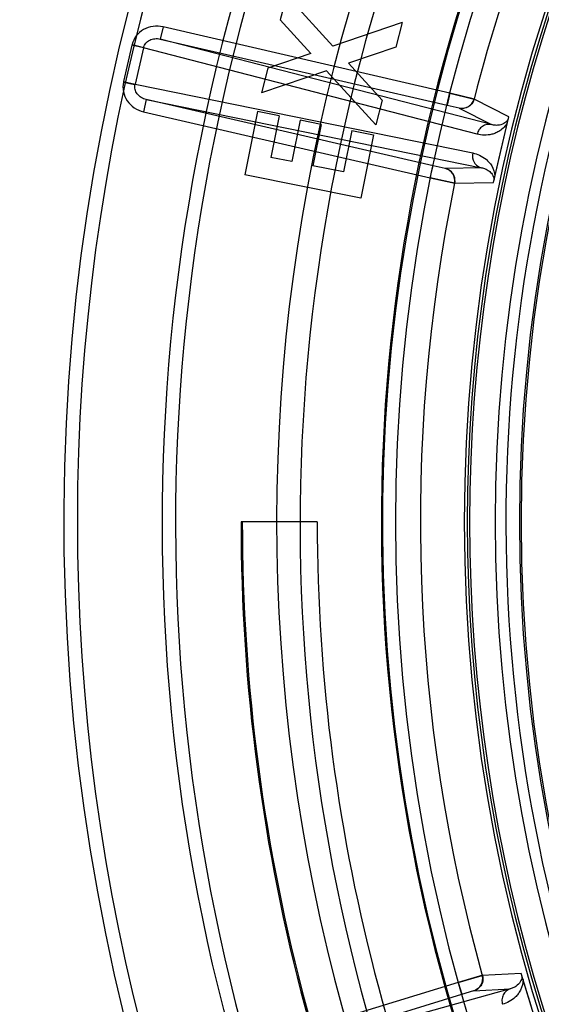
# Model space of a CAD drawing. Header units: millimetres. Extents: x 0 to 297, y 0 to 210.
# Tile 26 of 256: x 144.272 to 144.418, y 90.935 to 91.211. Entities that reach past the tile are written whole.
import ezdxf

# ---------------------------------------------------------------- set-up
doc = ezdxf.new("R2010")
doc.units = ezdxf.units.MM
doc.header["$LTSCALE"] = 16.335
doc.layers.get('0').update_dxf_attribs({"linetype": 'CONTINUOUS'})
doc.layers.add('01_GLOBAL', color=7, linetype='CONTINUOUS')
doc.layers.add('INTFCLR_144815', color=7, linetype='CONTINUOUS')

msp = doc.modelspace()

# ---------------------------------------------------------------- linework, layer by layer
at = {"color": 7, "linetype": 'Continuous'}
msp.add_circle((145.8748034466, 92.1344639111), 2.66, dxfattribs=at)
at = {"color": 9, "linetype": 'Continuous'}
msp.add_arc((145.8748034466, 92.1344639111), 2.6259090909, 182.9674534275, 267.0325465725, dxfattribs=at)
at = {"layer": '01_GLOBAL', "color": 7, "linetype": 'Continuous'}
msp.add_circle((145.8748034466, 92.1344639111), 2.695, dxfattribs=at)
at = {"layer": 'INTFCLR_144815', "color": 6, "linetype": 'Continuous'}
for p, q in [((144.347046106, 91.21805245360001), (144.3452630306, 91.21114721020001)), ((144.3600017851, 91.2037611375), (144.347046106, 91.21805245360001)), ((144.3538244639, 91.2016575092), (144.3452630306, 91.21114721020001)), ((144.3794486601, 91.21035250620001), (144.3600017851, 91.2037611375)), ((144.3794486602, 91.2103525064), (144.3776589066, 91.20344726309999)), ((144.3538244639, 91.2016575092), (144.3417503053, 91.1975838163)), ((144.3776589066, 91.20344726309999), (144.3644093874, 91.1989261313)), ((144.3738256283, 91.1886150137), (144.3644093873, 91.1989261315)), ((144.3417503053, 91.1975838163), (144.3399672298, 91.19067857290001)), ((144.3582120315, 91.1968558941), (144.3399672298, 91.19067857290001)), ((144.3582120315, 91.1968558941), (144.3720291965, 91.18166970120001)), ((144.3738256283, 91.1886150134), (144.3720291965, 91.181669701)), ((144.3388594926, 91.1853690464), (144.3352799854, 91.1676050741)), ((144.3449232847, 91.18414693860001), (144.3388594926, 91.1853690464)), ((144.3449232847, 91.18414693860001), (144.3425859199, 91.1725335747)), ((144.3508067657, 91.1829648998), (144.3484694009, 91.1713515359)), ((144.3567570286, 91.18176282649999), (144.3508067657, 91.1829648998)), ((144.3567570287, 91.18176282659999), (144.3544196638, 91.17014946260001)), ((144.3653184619, 91.1800398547), (144.3629810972, 91.1684264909)), ((144.365318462, 91.180039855), (144.3714022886, 91.17881106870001)), ((144.3714022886, 91.17881106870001), (144.3678227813, 91.1610470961)), ((144.3484694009, 91.1713515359), (144.3425859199, 91.1725335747)), ((144.3629810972, 91.1684264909), (144.3544196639, 91.17014946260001)), ((144.3678227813, 91.1610470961), (144.3352799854, 91.1676050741)), ((144.3556077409, 91.07026820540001), (144.3342460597, 91.07026820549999))]:
    msp.add_line(p, q, dxfattribs=at)
at = {"layer": 'INTFCLR_144815', "color": 9, "linetype": 'Continuous'}
for p, q in [((144.3123794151, 91.20914683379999), (144.3115921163, 91.20573666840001)), ((144.3928228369, 91.1905750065), (144.3123794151, 91.20914683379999)), ((144.3036393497, 91.2040000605), (144.3012824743, 91.1937913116)), ((144.3068746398, 91.2032531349), (144.3036393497, 91.2040000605)), ((144.3036806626, 91.2041688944), (144.3068951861, 91.2033375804)), ((144.3115921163, 91.20573666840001), (144.3920355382, 91.1871648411)), ((144.404503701, 91.1817086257), (144.3115921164, 91.20573666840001)), ((144.3068746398, 91.2032531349), (144.3045177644, 91.193044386)), ((144.3068746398, 91.2032531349), (144.3068951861, 91.2033375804)), ((144.4004811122, 91.1790453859), (144.3068746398, 91.2032531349)), ((144.3012455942, 91.1936214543), (144.3044992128, 91.19295948)), ((144.3012824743, 91.1937913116), (144.3045177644, 91.193044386)), ((144.3044992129, 91.19295948), (144.3045177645, 91.193044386)), ((144.3045177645, 91.193044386), (144.3992626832, 91.1737677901)), ((144.3928228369, 91.1905750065), (144.3920355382, 91.1871648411)), ((144.3076690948, 91.1887441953), (144.3068817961, 91.18533402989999)), ((144.3076690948, 91.1887441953), (144.4017106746, 91.1696106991)), ((144.3881125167, 91.170172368), (144.3076690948, 91.1887441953)), ((144.3920355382, 91.1871648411), (144.395465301, 91.1863832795)), ((144.4093542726, 91.18391888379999), (144.3996118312, 91.18888581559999)), ((144.3068817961, 91.18533402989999), (144.387325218, 91.1667622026)), ((144.3954374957, 91.18634918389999), (144.4045037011, 91.1817086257)), ((144.387325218, 91.1667622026), (144.3881125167, 91.170172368)), ((144.3915277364, 91.1694141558), (144.3881125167, 91.170172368)), ((144.4017106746, 91.1696106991), (144.3915277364, 91.1694141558)), ((144.3941675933, 91.16530421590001), (144.4051013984, 91.1654976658)), ((144.4128514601, 90.9435658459), (144.4019307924, 90.9429961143)), ((144.3952067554, 90.9410644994), (144.3162547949, 90.9169264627)), ((144.4097558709, 90.9392264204), (144.3172780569, 90.9135795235)), ((144.3952067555, 90.9410644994), (144.3962300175, 90.9377175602)), ((144.3962300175, 90.9377175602), (144.39959106, 90.9387555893)), ((144.3995840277, 90.93871215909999), (144.4097558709, 90.9392264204)), ((144.3172780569, 90.9135795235), (144.3962300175, 90.9377175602))]:
    msp.add_line(p, q, dxfattribs=at)
at = {"layer": 'INTFCLR_144815', "color": 7, "linetype": 'Continuous'}
for p, q in [((144.3997763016, 91.1888830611), (144.392822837, 91.1905750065)), ((144.3928228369, 91.1905750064), (144.3996118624, 91.1888859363)), ((144.4051013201, 91.1654976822), (144.409354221, 91.1839190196)), ((144.4072277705, 91.1747083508), (144.4093542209, 91.1839190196)), ((144.4051013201, 91.1654976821), (144.4072277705, 91.1747083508)), ((144.3941675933, 91.16530421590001), (144.387325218, 91.1667622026)), ((144.3873252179, 91.1667622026), (144.3942230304, 91.1652951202)), ((144.4020746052, 90.9430759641), (144.3952067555, 90.9410644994)), ((144.3952067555, 90.9410644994), (144.4019307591, 90.9429962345)), ((144.4183788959, 90.92548614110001), (144.4128513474, 90.9435659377)), ((144.4156151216, 90.93452603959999), (144.4128513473, 90.9435659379))]:
    msp.add_line(p, q, dxfattribs=at)
at = {"layer": 'INTFCLR_144815', "color": 6, "linetype": 'Continuous'}
msp.add_circle((144.8596077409, 91.07026820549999), 0.4466793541, dxfattribs=at)
for centre, radius, start, end in [((144.8596077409, 91.07026820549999), 0.6157754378, 313.9937911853, 154.5150993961), ((144.8596077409, 91.07026820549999), 0.5947754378, 312.9543589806, 154.5144414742), ((144.8596077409, 91.07026820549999), 0.5751005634, 108.7136429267, 257.7559644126), ((144.8596077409, 91.07026820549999), 0.4627266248, 45.0000000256, 314.9999999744), ((144.8596077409, 91.07026820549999), 0.4618985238, 44.999999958, 315.000000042), ((144.8596077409, 91.07026820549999), 0.461229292, 44.99999997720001, 315.0000000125), ((144.8596077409, 91.07026820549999), 0.4472794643, 47.86578076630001, 312.1342192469), ((144.8599207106, 91.0696204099), 0.54782, 159.5360679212, 203.3367082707), ((144.8596077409, 91.07026820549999), 0.5253616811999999, 180.0000000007, 210.0000000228), ((144.8596077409, 91.07026820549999), 0.525, 180.0000000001, 210.0000000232), ((144.8596077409, 91.07026820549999), 0.504, 180, 209.9999999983)]:
    msp.add_arc(centre, radius, start, end, dxfattribs=at)
at = {"layer": 'INTFCLR_144815', "color": 9, "linetype": 'Continuous'}
for centre, radius, start, end in [((144.8596077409, 91.07026820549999), 0.4820383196, 52.2436298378, 307.7563701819), ((144.8596077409, 91.07026820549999), 0.5712784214, 125.9035433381, 247.5002459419), ((144.8596077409, 91.07026820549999), 0.4540564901, 52.5411294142, 307.4588705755), ((144.8596076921, 91.0702682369), 0.5153551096, 125.9035433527, 247.5002459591), ((144.8596077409, 91.07026820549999), 0.4856448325, 128.484146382, 209.9999999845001), ((144.8596077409, 91.07026820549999), 0.4750435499, 138.4596802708, 165.5403197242), ((144.8599207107, 91.06962041), 0.5440554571, 159.6723536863, 203.1995351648), ((144.8599207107, 91.06962041), 0.5091034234, 159.7769988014, 203.0866188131), ((144.859607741, 91.07026820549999), 0.485996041, 159.8720266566, 203.1279733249), ((144.8596077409, 91.07026820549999), 0.4510440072, 159.8664381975, 203.1335617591), ((144.3101099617, 91.2025062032), 0.006640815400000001, 165.5003217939, 167.0000099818), ((144.3077531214, 91.19229744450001), 0.006640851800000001, 166.9999956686, 168.4996756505), ((144.859607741, 91.07026820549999), 0.47504355, 168.4596802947, 195.5403196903)]:
    msp.add_arc(centre, radius, start, end, dxfattribs=at)
at = {"layer": 'INTFCLR_144815', "color": 7, "linetype": 'Continuous'}
for centre, start, end in [((144.3962225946, 91.1897600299), 257.0375950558, 345.5364809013), ((144.3907381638, 91.1660043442), 348.4614528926, 76.96242808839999), ((144.3985585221, 90.9420585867), 287.0375708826, 15.5365049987)]:
    msp.add_arc(centre, 0.0035001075, start, end, dxfattribs=at)
at = {"layer": 'INTFCLR_144815', "color": 9, "linetype": 'Continuous'}
for points in [[(144.312379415, 91.2091468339), (144.3114542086, 91.20936013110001), (144.3095266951, 91.20944428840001), (144.3068257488, 91.2085231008), (144.3047105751, 91.2066902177), (144.3039038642, 91.20504059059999), (144.3036780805, 91.20416889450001)], [(144.3012478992, 91.1936214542), (144.3010682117, 91.1927391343), (144.3010749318, 91.1909016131), (144.3021676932, 91.1883282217), (144.3041898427, 91.18631652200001), (144.3059575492, 91.1855479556), (144.306881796, 91.18533402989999)]]:
    msp.add_open_spline(points, degree=3, dxfattribs=at)
for points, knots in [([(144.3068951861, 91.2033375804), (144.3070079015, 91.2037733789), (144.3074498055, 91.20462105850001), (144.3086023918, 91.2055086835), (144.3100578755, 91.20592254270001), (144.311090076, 91.20585384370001), (144.3115921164, 91.20573666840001)], [0, 0, 0, 0, 0.2329766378, 0.4761332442, 0.7331775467, 1, 1, 1, 1]), ([(144.3076690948, 91.1887441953), (144.3071665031, 91.1888589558), (144.306208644, 91.1892496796), (144.3050818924, 91.1902597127), (144.3044350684, 91.19156275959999), (144.3044094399, 91.1925183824), (144.3044992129, 91.19295948)], [0, 0, 0, 0, 0.2668190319, 0.5238665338, 0.7670229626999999, 1, 1, 1, 1]), ([(144.4045037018, 91.1817086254), (144.4040989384, 91.1818008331), (144.4032012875, 91.1818236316), (144.4019266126, 91.18130743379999), (144.4009452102, 91.1803186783), (144.4005802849, 91.1794698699), (144.4004811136, 91.17904538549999)], [0, 0, 0, 0, 0.2341584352, 0.4914350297, 0.7541194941, 1, 1, 1, 1]), ([(144.4089582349, 91.1822040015), (144.4084492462, 91.181316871), (144.4073896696, 91.1802214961), (144.4057563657, 91.1793629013), (144.4043023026, 91.1788798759), (144.4025198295, 91.17868438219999), (144.4011348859, 91.1788763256), (144.4004811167, 91.17904539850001)], [0, 0, 0, 0, 0.3172302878, 0.4504430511, 0.5708009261, 0.7905517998, 1, 1, 1, 1]), ([(144.4092059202, 91.1832767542), (144.4089917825, 91.18286591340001), (144.4082831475, 91.1820767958), (144.406934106, 91.1815498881), (144.4056153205, 91.1814780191), (144.4048620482, 91.18160772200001), (144.4045037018, 91.1817086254)], [0, 0, 0, 0, 0.2611422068, 0.5731677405, 0.7901600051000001, 1, 1, 1, 1]), ([(144.3992626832, 91.1737677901), (144.3990657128, 91.1729042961), (144.3992793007, 91.1714099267), (144.4004900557, 91.1700805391), (144.4013064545, 91.16970526), (144.4017106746, 91.1696106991)], [0, 0, 0, 0, 0.5041043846, 0.7637162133, 1, 1, 1, 1]), ([(144.3992626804, 91.17376777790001), (144.3999244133, 91.1736297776), (144.4012554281, 91.1731998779), (144.4027693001, 91.17224079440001), (144.4038627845, 91.1711726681), (144.4049544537, 91.169686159), (144.4054284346, 91.1682356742), (144.4054972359, 91.16721252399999)], [0, 0, 0, 0, 0.2096612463, 0.4295014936, 0.5490369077, 0.6819391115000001, 1, 1, 1, 1]), ([(144.4017106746, 91.1696106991), (144.4020773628, 91.1695442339), (144.4028114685, 91.1693310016), (144.4038572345, 91.16874581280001), (144.4048642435, 91.1677459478), (144.4052340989, 91.16672560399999), (144.4052496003, 91.166139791)], [0, 0, 0, 0, 0.2102226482, 0.4274669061, 0.6694219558, 1, 1, 1, 1]), ([(144.4133659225, 90.94188269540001), (144.4133686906, 90.9408599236), (144.4129987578, 90.93938151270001), (144.4120135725, 90.93782129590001), (144.4109958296, 90.936675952), (144.4095499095, 90.935615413), (144.4082545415, 90.9350891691), (144.4076038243, 90.9349087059)], [0, 0, 0, 0, 0.3172302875, 0.4504430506, 0.5708009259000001, 0.7905517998, 1, 1, 1, 1]), ([(144.4130440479, 90.9429355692), (144.4130640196, 90.9424727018), (144.4128448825, 90.9414349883), (144.4119400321, 90.9403041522), (144.4108338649, 90.939582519), (144.4101166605, 90.93931820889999), (144.4097558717, 90.9392264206)], [0, 0, 0, 0, 0.2611422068, 0.5731677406, 0.7901600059, 1, 1, 1, 1]), ([(144.4097558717, 90.9392264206), (144.4093592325, 90.9391038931), (144.4085704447, 90.9386748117), (144.4077246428, 90.9375904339), (144.4073691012, 90.93624344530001), (144.4074774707, 90.935325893), (144.4076038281, 90.9349086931)], [0, 0, 0, 0, 0.2341584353, 0.4914350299, 0.7541194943, 1, 1, 1, 1])]:
    msp.add_open_spline(points, degree=3, knots=knots, dxfattribs=at)
at = {"layer": 'INTFCLR_144815', "color": 7, "linetype": 'Continuous'}
for points, knots in [([(144.3996656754, 91.188869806), (144.3995018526, 91.18823410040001), (144.3988802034, 91.1872011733), (144.3973068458, 91.1862521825), (144.3960894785, 91.18619830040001), (144.3954374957, 91.18634918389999)], [0, 0, 0, 0, 0.3652834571, 0.6276282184, 1, 1, 1, 1]), ([(144.3942230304, 91.1652951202), (144.3943544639, 91.1659383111), (144.394248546, 91.167139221), (144.3932504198, 91.1686818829), (144.3921798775, 91.16926396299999), (144.3915277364, 91.1694141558)], [0, 0, 0, 0, 0.3652866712, 0.6276297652, 1, 1, 1, 1]), ([(144.4019854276, 90.9430091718), (144.4021614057, 90.9423767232), (144.4021395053, 90.9411713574), (144.4012514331, 90.9395628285), (144.4002241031, 90.9389074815), (144.3995840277, 90.93871215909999)], [0, 0, 0, 0, 0.3652834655, 0.6276282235, 1, 1, 1, 1])]:
    msp.add_open_spline(points, degree=3, knots=knots, dxfattribs=at)

doc.saveas('drawing.dxf')
